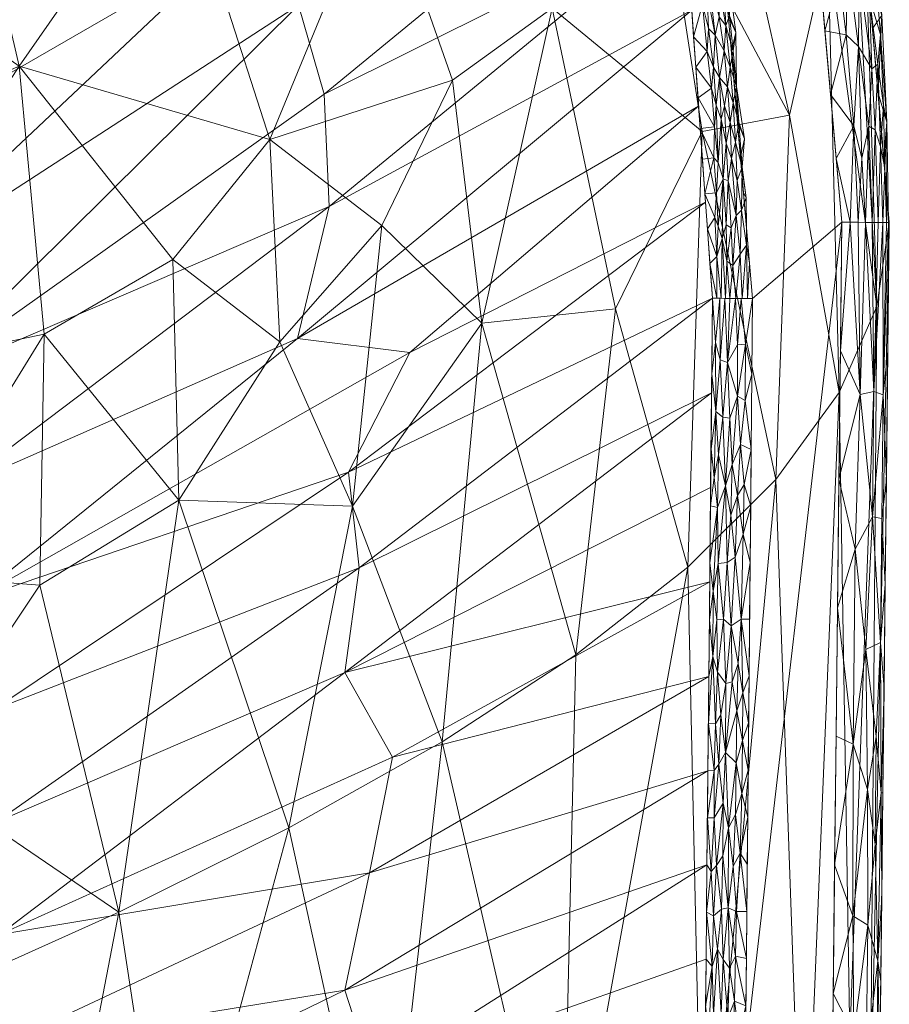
# Model space of a CAD drawing. Header units: millimetres. Extents: x -250 to 250, y 0 to 441.
# Tile 62 of 68: x 195 to 250, y 291 to 353. Entities that reach past the tile are written whole.
import ezdxf

# ---------------------------------------------------------------- set-up
doc = ezdxf.new("R2010")
doc.units = ezdxf.units.MM
doc.layers.add('A-GENM', color=13, linetype='Continuous')

# ---------------------------------------------------------------- blocks, each defined once
blk = doc.blocks.new('MODEL_CCAS0304-1000410R0 - MODEL_CCAS0304-1000410R0-442511-Preview')
at = {"layer": 'A-GENM', "lineweight": 9}
mesh = blk.add_polyface(dxfattribs=at)
corners = [(-246.225, 0, -3.428), (-242.234, 0, -24.306), (-236.487, 0, -45.118), (-237.814, -68.766, -45.118), (-240.049, -137.508, -45.118), (-242.514, -206.248, -45.118), (-244.62, -275, -45.118), (-238.295, -275, -68.129), (-229.389, -275, -90.321), (-218.123, -275, -111.423), (-204.776, -275, -131.321), (-189.637, -275, -150), (-189.782, -291.687, -150), (-201.437, -296.92, -136.12), (-212.167, -302.254, -121.552), (-221.826, -307.676, -106.285), (-230.261, -313.167, -90.332), (-237.324, -318.697, -73.741), (-242.888, -324.23, -56.589), (-246.871, -329.724, -38.992), (-249.244, -335.139, -21.082), (-250.04, -340.437, -2.998), (-248.147, -170.218, -3.215), (-211.45, -275, -121.372), (-197.206, -275, -140.66), (-249.368, -280.013, -3.075), (-246.907, -60.391, -3.353), (-244.149, -100.713, -23.403), (-247.342, -241.523, -24.129), (-245.104, -170.611, -27.481), (-247.547, -288.995, -30.162), (-248.838, -282.292, -16.697), (-244.364, -49.316, -17.524), (-241.025, -45.49, -31.775), (-247.527, -115.305, -3.284), (-248.758, -225.116, -3.145), (-247.461, -195.99, -15.145), (-246.462, -144.949, -15.359)]
mesh.append_faces([[corners[k] for k in face] for face in [(6, 28, 5), (34, 37, 22), (19, 6, 18), (7, 18, 6), (8, 17, 7), (0, 32, 26), (22, 36, 35), (2, 33, 1), (13, 24, 12), (26, 32, 34)]], dxfattribs={"vtx0": -1, "vtx1": -1})
mesh.append_faces([[corners[k] for k in face] for face in [(37, 34, 27), (37, 36, 22), (27, 4, 29), (35, 36, 28), (6, 30, 28), (30, 31, 28), (33, 27, 32), (27, 34, 32), (28, 36, 29), (30, 6, 19), (5, 28, 29), (27, 33, 3), (33, 32, 1), (37, 29, 36), (31, 35, 28), (20, 31, 30), (27, 29, 37)]], dxfattribs={"vtx0": -1, "vtx1": -1, "vtx2": -1})
mesh.append_faces([[corners[k] for k in face] for face in [(29, 4, 5), (33, 2, 3), (31, 25, 35), (32, 0, 1), (13, 10, 24), (27, 3, 4), (8, 15, 16), (9, 14, 15)]], dxfattribs={"vtx0": -1, "vtx2": -1})
mesh.append_faces([[corners[k] for k in face] for face in [(14, 9, 23, 10)]], dxfattribs={"vtx0": -1, "vtx3": -1})
mesh.append_faces([[corners[k] for k in face] for face in [(20, 21, 31), (21, 25, 31), (17, 18, 7), (19, 20, 30), (8, 9, 15), (16, 17, 8), (13, 14, 10)]], dxfattribs={"vtx1": -1, "vtx2": -1})
mesh.append_faces([[corners[k] for k in face] for face in [(24, 11, 12)]], dxfattribs={"vtx2": -1})
mesh = blk.add_polyface(dxfattribs=at)
corners = [(247.041, -340.465), (245.155, -170.232), (243.255, 0), (-243.255, 0), (-245.155, -170.232), (-247.041, -340.465), (-244.65, -367.738), (-234.646, -393.214), (-215.309, -412.573), (-190.53, -424.203), (-163.936, -430.701), (-136.798, -434.314), (-109.49, -436.282), (-82.131, -437.287), (-54.756, -437.735), (-27.378, -437.883), (0, -437.899), (27.378, -437.883), (54.756, -437.735), (82.131, -437.286), (109.49, -436.282), (136.798, -434.315), (163.936, -430.701), (190.53, -424.203), (215.309, -412.573), (234.646, -393.214), (244.65, -367.738), (0, -433.448), (-26.897, -433.424), (-53.793, -433.267), (-80.686, -432.8), (-107.562, -431.759), (-134.382, -429.72), (-161.015, -425.962), (-187.046, -419.183), (-211.097, -407.125), (-229.567, -387.571), (-239.116, -362.435), (-241.416, -335.641), (-241.195, -311.845), (-240.963, -288.05), (-240.73, -264.256), (-240.498, -240.461), (-240.266, -216.667), (-240.033, -192.872), (-239.801, -169.078), (-239.568, -145.283), (-236.366, -134.013), (-227.955, -125.859), (-216.627, -122.868), (-144.418, -122.842), (-72.209, -122.842), (0, -122.842), (72.209, -122.842), (144.418, -122.842), (216.627, -122.868), (227.955, -125.859), (236.367, -134.013), (239.568, -145.283), (239.801, -169.078), (240.033, -192.872), (240.266, -216.667), (240.498, -240.461), (240.73, -264.256), (240.963, -288.05), (241.195, -311.845), (241.416, -335.641), (239.116, -362.435), (229.566, -387.571), (211.097, -407.125), (187.046, -419.183), (161.015, -425.962), (134.382, -429.72), (107.562, -431.759), (80.686, -432.8), (53.793, -433.267), (26.897, -433.424)]
mesh.append_faces([[corners[k] for k in face] for face in [(47, 3, 46), (50, 3, 49), (57, 2, 56), (61, 1, 60), (34, 10, 33), (70, 23, 69)]], dxfattribs={"vtx0": -1, "vtx1": -1})
mesh.append_faces([[corners[k] for k in face] for face in [(3, 47, 48), (4, 45, 46, 3), (5, 40, 41, 4), (4, 41, 42), (4, 44, 45), (2, 57, 58), (58, 1, 2), (0, 66, 67, 26), (26, 67, 68, 25), (11, 32, 33, 10), (35, 8, 9), (15, 28, 29, 14), (28, 15, 16, 27), (25, 68, 69), (17, 75, 76, 16), (16, 76, 27), (75, 17, 18)]], dxfattribs={"vtx0": -1, "vtx2": -1})
mesh.append_faces([[corners[k] for k in face] for face in [(5, 38, 39, 40), (2, 53, 54, 55), (1, 58, 59, 60), (1, 61, 62, 63), (0, 64, 65, 66), (69, 23, 24, 25)]], dxfattribs={"vtx0": -1, "vtx3": -1})
mesh.append_faces([[corners[k] for k in face] for face in [(51, 52, 3, 50), (48, 49, 3), (43, 44, 4, 42), (55, 56, 2), (11, 12, 32), (29, 30, 14)]], dxfattribs={"vtx1": -1, "vtx2": -1})
mesh.append_faces([[corners[k] for k in face] for face in [(2, 3, 52, 53), (37, 38, 5, 6), (0, 1, 63, 64), (6, 7, 36, 37), (35, 36, 7, 8), (34, 35, 9, 10), (12, 13, 31, 32), (30, 31, 13, 14), (70, 71, 22, 23), (71, 72, 21, 22), (72, 73, 20, 21), (73, 74, 19, 20), (18, 19, 74, 75)]], dxfattribs={"vtx1": -1, "vtx3": -1})
mesh = blk.add_polyface(dxfattribs=at)
corners = [(-193.765, -281.368, -72.466), (-217.464, -286.554, -34.781), (-215.682, -291.999, -37.705), (-193.9, -295.523, -72.466), (-215.685, -312.054, -37.974), (-193.68, -302.597, -72.466), (-216.819, -253.821, -35.305), (-216.821, -248.085, -35.213), (-238.073, -252.343, -1.406), (-216.668, -267.503, -35.756), (-218.432, -274.592, -33.053), (-193.63, -267.218, -72.466), (-238.595, -305.851, -1.405), (-217.253, -299.41, -35.315), (-215.435, -279.765, -37.909), (-193.698, -274.293, -72.466), (-218.035, -242.5, -33.192), (-193.361, -238.901, -72.466), (-193.496, -253.058, -72.466), (-215.215, -259.577, -37.95), (-218.699, -306.701, -33.122), (-238.653, -311.796, -1.405), (-193.459, -309.671, -72.466), (-216.584, -318.655, -36.452), (-193.429, -245.979, -72.466), (-238.014, -246.396, -1.406), (-238.131, -258.291, -1.406), (-238.189, -264.238, -1.406), (-238.247, -270.183, -1.406), (-238.305, -276.128, -1.406), (-193.563, -260.138, -72.466), (-238.363, -282.073, -1.406), (-238.479, -293.963, -1.405), (-238.537, -299.907, -1.405), (-238.421, -288.018, -1.406), (-193.833, -288.445, -72.466), (-215.922, -324.683, -37.171), (-238.711, -317.763, -1.401), (-238.769, -323.729, -1.398), (-238.827, -329.696, -1.394), (-212.707, -333.114, -40.696), (-191.119, -323.63, -72.466), (-192.289, -316.651, -72.466), (-237.956, -240.448, -1.406), (-219.796, -332.244, -30.647)]
mesh.append_faces([[corners[k] for k in face] for face in [(3, 4, 5), (24, 6, 18), (29, 9, 28), (30, 9, 11), (21, 13, 12), (35, 13, 3), (34, 14, 31), (38, 4, 37), (32, 1, 34)]], dxfattribs={"vtx0": -1, "vtx1": -1})
mesh.append_faces([[corners[k] for k in face] for face in [(0, 1, 2), (6, 7, 8), (9, 10, 11), (12, 13, 2), (16, 7, 17), (18, 6, 19), (20, 13, 21), (16, 25, 7), (28, 9, 19), (9, 29, 10), (30, 19, 9), (14, 1, 15), (10, 31, 14), (1, 33, 2), (34, 1, 14), (3, 13, 20), (35, 2, 13), (36, 22, 23), (20, 37, 4), (4, 23, 5), (23, 4, 39), (20, 4, 3), (10, 14, 11), (7, 6, 24), (19, 6, 27), (36, 44, 42)]], dxfattribs={"vtx0": -1, "vtx1": -1, "vtx2": -1})
mesh.append_faces([[corners[k] for k in face] for face in [(14, 15, 11), (7, 24, 17), (19, 27, 28), (1, 0, 15), (2, 33, 12), (40, 41, 42), (10, 29, 31), (16, 43, 25), (20, 21, 37), (6, 8, 26)]], dxfattribs={"vtx0": -1, "vtx2": -1})
mesh.append_faces([[corners[k] for k in face] for face in [(22, 5, 23), (25, 8, 7), (26, 27, 6), (30, 18, 19), (32, 33, 1), (35, 0, 2), (38, 39, 4), (42, 22, 36)]], dxfattribs={"vtx1": -1, "vtx2": -1})
mesh = blk.add_polyface(dxfattribs=at)
corners = [(-249.536, -304.466, -2.118), (-249.567, -297.882, -3.051), (-249.64, -304.466, -3.043), (-249.116, -271.277, -1.939), (-248.463, -276.617, -0.852), (-248.409, -265.798, -0.918), (-249.007, -260.648, -1.961), (-247.429, -270.685, -0.219), (-246.322, -275.585), (-246.249, -269.001), (-249.309, -293.867, -1.81), (-249.508, -292.563, -3.058), (-249.214, -281.925, -1.891), (-248.577, -287.454, -0.849), (-248.692, -296.108, -0.87), (-249.212, -265.966, -3.092), (-249.271, -271.286, -3.085), (-247.75, -307.538, -0.189), (-246.591, -299.915), (-247.749, -296.688, -0.235), (-248.658, -304.677, -0.753), (-247.471, -282.055, -0.187), (-247.8, -289.258, -0.294), (-249.158, -301.196, -1.381), (-249.449, -287.244, -3.065), (-249.331, -276.605, -3.078), (-246.412, -283.695), (-249.094, -255.328, -3.106), (-248.311, -255.229, -0.939), (-246.176, -262.416), (-247.4, -260.395, -0.255), (-246.502, -291.805)]
mesh.append_faces([[corners[k] for k in face] for face in [(24, 12, 25), (29, 7, 9), (26, 22, 31)]], dxfattribs={"vtx0": -1, "vtx1": -1})
mesh.append_faces([[corners[k] for k in face] for face in [(3, 4, 5), (6, 3, 5), (12, 10, 13), (13, 10, 14), (17, 18, 19), (0, 10, 1), (19, 20, 17), (21, 8, 7), (19, 22, 14), (20, 19, 14), (14, 23, 20), (10, 12, 24), (4, 12, 13), (3, 25, 12), (21, 4, 13), (4, 21, 7), (22, 21, 13), (22, 26, 21), (4, 3, 12), (3, 6, 15), (6, 5, 28), (4, 7, 5), (7, 29, 30), (7, 30, 5), (23, 10, 0), (10, 23, 14), (14, 22, 13), (31, 22, 19)]], dxfattribs={"vtx0": -1, "vtx1": -1, "vtx2": -1})
mesh.append_faces([[corners[k] for k in face] for face in [(0, 1, 2), (7, 8, 9), (10, 11, 1), (3, 15, 16), (6, 27, 15), (3, 16, 25), (10, 24, 11)]], dxfattribs={"vtx0": -1, "vtx2": -1})
mesh.append_faces([[corners[k] for k in face] for face in [(18, 31, 19), (26, 8, 21)]], dxfattribs={"vtx1": -1, "vtx2": -1})
mesh = blk.add_polyface(dxfattribs=at)
corners = [(-239.967, -293.387, -0.19), (-239.878, -297.211, -0.24), (-239.566, -293.952, -0.376), (-239.424, -290.544, -0.439), (-239.843, -290.238, -0.226), (-239.162, -287.657, -0.599), (-238.946, -290.446, -0.803), (-239.457, -297.128, -0.459), (-239.199, -294.586, -0.622), (-239.139, -299.877, -0.713), (-238.804, -299.491, -1.041), (-238.959, -296.694, -0.848), (-238.871, -293.508, -0.904), (-238.479, -293.963, -1.406), (-238.45, -290.991, -1.406), (-240.151, -288.155, -0.114), (-240.278, -291.32, -0.089), (-240.571, -289.133, -0.028), (-240.992, -291.025), (-240.398, -296.98, -0.073), (-240.339, -294.149, -0.08), (-238.508, -296.935, -1.405), (-238.654, -289.502, -1.103), (-240.638, -300.654, -0.035), (-241.05, -296.974), (-238.841, -287.674, -0.877), (-239.585, -287.382, -0.332), (-241.021, -293.999), (-240.183, -299.838, -0.138), (-239.536, -300.486, -0.431), (-240.963, -288.05), (-238.421, -288.018, -1.406), (-238.537, -299.907, -1.405)]
mesh.append_faces([[corners[k] for k in face] for face in [(27, 20, 18), (31, 22, 14), (13, 12, 21)]], dxfattribs={"vtx0": -1, "vtx1": -1})
mesh.append_faces([[corners[k] for k in face] for face in [(0, 1, 2), (3, 4, 2), (5, 3, 6), (7, 8, 2), (2, 1, 7), (2, 4, 0), (9, 10, 11), (6, 8, 12), (15, 16, 4), (17, 16, 15), (16, 17, 18), (19, 1, 20), (11, 10, 21), (22, 12, 14), (23, 19, 24), (5, 6, 25), (4, 3, 26), (3, 2, 8), (4, 16, 0), (26, 15, 4), (20, 0, 16), (0, 20, 1), (28, 1, 19), (7, 1, 29), (18, 20, 16), (19, 23, 28), (9, 7, 29), (8, 7, 11), (12, 8, 11), (3, 8, 6), (25, 6, 22), (12, 22, 6), (27, 19, 20), (7, 9, 11), (12, 11, 21)]], dxfattribs={"vtx0": -1, "vtx1": -1, "vtx2": -1})
mesh.append_faces([[corners[k] for k in face] for face in [(12, 13, 14), (17, 30, 18), (19, 27, 24), (10, 32, 21)]], dxfattribs={"vtx0": -1, "vtx2": -1})
mesh = blk.add_polyface(dxfattribs=at)
corners = [(-183.523, -358.55, -135.129), (-177.17, -342.515, -150), (-167.257, -351.174, -150), (-196.44, -317.55, -140.571), (-188.518, -305.723, -150), (-187.391, -318.247, -150), (-195.146, -350.312, -130.279), (-204.953, -364.378, -111.026), (-210.952, -345.685, -114.875), (-216.179, -322.549, -114.394), (-221.826, -307.676, -106.285), (-212.167, -302.254, -121.552), (-205.222, -322.927, -129.223), (-204.832, -338.114, -125.48), (-211.583, -332.91, -118.659), (-201.437, -296.92, -136.12), (-189.782, -291.687, -150), (-196.717, -333.386, -136.244), (-182.28, -330.381, -150), (-218.017, -340.251, -107.28), (-222.491, -349.424, -96.581), (-217.895, -362.511, -95.936), (-159.162, -373.395, -136.857), (-167.845, -379.886, -126.035), (-174.405, -370.281, -131.852), (-157.345, -359.833, -150), (-190.558, -377.392, -113.581), (-199.475, -381.674, -101.084), (-199.226, -372.799, -110.106), (-191.367, -366.601, -122.621), (-209.878, -378.894, -92.517), (-213.653, -385.948, -79.576), (-223.95, -372.569, -78.258), (-176.39, -385.266, -115.239)]
mesh.append_faces([[corners[k] for k in face] for face in [(15, 12, 11), (1, 6, 18)]], dxfattribs={"vtx0": -1, "vtx1": -1})
mesh.append_faces([[corners[k] for k in face] for face in [(6, 7, 8), (9, 11, 12), (13, 8, 14), (14, 19, 9), (20, 8, 21), (4, 3, 15), (14, 9, 12), (22, 23, 24), (21, 8, 7), (12, 3, 17), (26, 27, 28), (18, 6, 17), (13, 6, 8), (0, 6, 1), (28, 29, 26), (2, 24, 0), (29, 24, 26), (0, 29, 6), (21, 7, 30), (30, 31, 32), (17, 3, 5), (15, 3, 12), (24, 33, 26), (30, 28, 27), (28, 30, 7), (7, 6, 29), (29, 28, 7), (24, 29, 0), (13, 12, 17), (12, 13, 14), (6, 13, 17), (19, 14, 8), (24, 23, 33)]], dxfattribs={"vtx0": -1, "vtx1": -1, "vtx2": -1})
mesh.append_faces([[corners[k] for k in face] for face in [(0, 1, 2), (3, 4, 5), (9, 10, 11), (17, 5, 18)]], dxfattribs={"vtx0": -1, "vtx2": -1})
mesh.append_faces([[corners[k] for k in face] for face in [(2, 25, 24)]], dxfattribs={"vtx1": -1, "vtx2": -1})
mesh.append_faces([[corners[k] for k in face] for face in [(15, 16, 4)]], dxfattribs={"vtx2": -1})
mesh = blk.add_polyface(dxfattribs=at)
corners = [(-239.554, -303.815, -0.439), (-239.698, -307.013, -0.374), (-239.294, -306.268, -0.637), (-240.638, -300.654, -0.035), (-241.108, -302.922), (-240.744, -304.413, -0.025), (-240.782, -307.759, -0.024), (-240.37, -306.358, -0.103), (-238.982, -305.872, -0.915), (-238.984, -302.875, -0.883), (-239.072, -308.819, -0.853), (-239.415, -309.38, -0.569), (-240.424, -309.621, -0.097), (-240.81, -310.757, -0.024), (-240.338, -303.09, -0.103), (-239.905, -302.247, -0.249), (-239.536, -300.486, -0.431), (-239.878, -297.211, -0.24), (-238.595, -305.851, -1.405), (-238.624, -308.824, -1.405), (-239.139, -299.877, -0.713), (-238.566, -302.879, -1.405), (-240.183, -299.838, -0.138), (-239.211, -312.062, -0.754), (-240.121, -311.462, -0.198), (-241.079, -299.948), (-239.734, -311.353, -0.377), (-241.137, -305.897), (-241.166, -308.871), (-241.195, -311.845), (-238.912, -313.051, -1.069), (-238.804, -299.491, -1.041), (-238.537, -299.907, -1.405), (-241.05, -296.974)]
mesh.append_faces([[corners[k] for k in face] for face in [(18, 8, 19), (21, 8, 18), (32, 31, 21), (25, 3, 33)]], dxfattribs={"vtx0": -1, "vtx1": -1})
mesh.append_faces([[corners[k] for k in face] for face in [(0, 1, 2), (3, 4, 5), (6, 7, 5), (8, 9, 2), (10, 2, 11), (12, 6, 13), (14, 5, 7), (15, 16, 17), (0, 20, 16), (8, 21, 9), (16, 15, 0), (6, 12, 7), (14, 22, 3), (17, 22, 15), (23, 10, 11), (24, 1, 12), (22, 14, 15), (7, 15, 14), (0, 15, 1), (26, 11, 1), (20, 0, 9), (8, 2, 10), (9, 0, 2), (5, 27, 6), (3, 5, 14), (28, 13, 6), (12, 1, 7), (15, 7, 1), (1, 11, 2), (1, 24, 26), (30, 19, 10), (9, 21, 31), (19, 8, 10), (9, 31, 20)]], dxfattribs={"vtx0": -1, "vtx1": -1, "vtx2": -1})
mesh.append_faces([[corners[k] for k in face] for face in [(3, 25, 4), (5, 4, 27), (13, 28, 29), (6, 27, 28)]], dxfattribs={"vtx0": -1, "vtx2": -1})
mesh = blk.add_polyface(dxfattribs=at)
corners = [(-248.066, -340.456, -0.181), (-248.196, -329.581, -0.28), (-248.539, -340.45, -0.402), (-247.887, -319.841, -0.193), (-248.975, -321.866, -0.882), (-249.486, -313.95, -1.73), (-249.714, -311.05, -3.035), (-249.787, -317.633, -3.026), (-247.561, -340.46, -0.046), (-246.951, -332.355), (-249.337, -340.444, -1.071), (-249.054, -329.784, -0.879), (-249.637, -340.439, -1.499), (-249.65, -329.577, -1.736), (-249.95, -332.327, -3.007), (-249.994, -340.438, -2.477), (-248.556, -313.491, -0.595), (-246.861, -324.245), (-249.859, -340.438, -1.972), (-248.968, -340.445, -0.701), (-247.041, -340.465), (-250.04, -340.437, -2.997), (-249.86, -324.217, -3.018), (-249.566, -321.764, -1.728), (-247.75, -307.538, -0.189), (-246.771, -316.135), (-246.681, -308.025), (-248.658, -304.677, -0.753), (-249.536, -304.466, -2.118), (-249.211, -308.002, -1.352), (-249.158, -301.196, -1.381), (-246.591, -299.915), (-249.64, -304.466, -3.043)]
mesh.append_faces([[corners[k] for k in face] for face in [(0, 1, 2), (10, 11, 12), (2, 11, 19), (31, 24, 26)]], dxfattribs={"vtx0": -1, "vtx1": -1})
mesh.append_faces([[corners[k] for k in face] for face in [(3, 4, 1), (8, 9, 1), (13, 14, 15), (2, 1, 11), (4, 13, 11), (3, 16, 4), (4, 11, 1), (16, 5, 4), (3, 1, 17), (13, 4, 23), (27, 16, 24), (25, 24, 3), (6, 5, 28), (29, 16, 27), (23, 22, 13), (3, 24, 16), (27, 30, 29), (11, 13, 12), (4, 5, 23), (23, 5, 7), (29, 28, 5), (28, 29, 30), (16, 29, 5)]], dxfattribs={"vtx0": -1, "vtx1": -1, "vtx2": -1})
mesh.append_faces([[corners[k] for k in face] for face in [(5, 6, 7), (1, 9, 17), (13, 18, 12), (11, 10, 19), (1, 0, 8), (13, 15, 18), (24, 25, 26), (3, 17, 25)]], dxfattribs={"vtx0": -1, "vtx2": -1})
mesh.append_faces([[corners[k] for k in face] for face in [(22, 14, 13), (7, 22, 23), (32, 6, 28)]], dxfattribs={"vtx1": -1, "vtx2": -1})
mesh.append_faces([[corners[k] for k in face] for face in [(8, 20, 9), (14, 21, 15)]], dxfattribs={"vtx2": -1})
mesh = blk.add_polyface(dxfattribs=at)
corners = [(-246.871, -329.724, -38.993), (-242.888, -324.23, -56.589), (-243.736, -347.21, -48.446), (-249.244, -335.139, -21.082), (-248.573, -357.252, -3.115), (-250.04, -340.437, -2.999), (-223.95, -372.569, -78.258), (-235.749, -362.277, -62.853), (-228.78, -353.967, -83.269), (-247.895, -360.119, -16.54), (-246.158, -357.846, -30.67), (-244.325, -371.799, -22.89), (-238.241, -346.186, -66.029), (-237.324, -318.697, -73.741), (-232.758, -335.001, -82.726), (-241.42, -372.101, -35.809), (-238.971, -383.399, -27.042), (-242.618, -381.145, -3.274), (-247.621, -368.156, -3.19), (-230.261, -313.167, -90.332), (-224.34, -334.087, -99.074), (-221.826, -307.676, -106.285), (-230.911, -376.276, -60.916), (-216.179, -322.549, -114.394), (-239.247, -367.179, -48.945), (-235.221, -381.041, -43.906), (-217.895, -362.511, -95.936), (-222.491, -349.424, -96.581), (-209.878, -378.894, -92.517), (-220.209, -388.012, -66.81), (-240.11, -386.578, -14.105), (-210.952, -345.685, -114.875), (-218.017, -340.251, -107.28)]
mesh.append_faces([[corners[k] for k in face] for face in [(3, 4, 5)]], dxfattribs={"vtx0": -1})
mesh.append_faces([[corners[k] for k in face] for face in [(0, 10, 3), (21, 20, 19), (13, 12, 1)]], dxfattribs={"vtx0": -1, "vtx1": -1})
mesh.append_faces([[corners[k] for k in face] for face in [(6, 7, 8), (9, 10, 11), (9, 3, 10), (12, 13, 14), (0, 2, 10), (15, 16, 11), (14, 20, 8), (7, 6, 22), (12, 7, 2), (20, 21, 23), (12, 2, 1), (10, 2, 24), (20, 14, 19), (12, 14, 8), (16, 15, 25), (8, 26, 6), (26, 8, 27), (28, 6, 26), (22, 6, 29), (7, 22, 24), (3, 9, 4), (15, 10, 24), (9, 11, 18), (10, 15, 11), (25, 15, 24), (22, 25, 24), (11, 30, 17), (8, 20, 27), (31, 27, 32), (27, 20, 32), (23, 32, 20), (2, 7, 24), (8, 7, 12)]], dxfattribs={"vtx0": -1, "vtx1": -1, "vtx2": -1})
mesh.append_faces([[corners[k] for k in face] for face in [(14, 13, 19)]], dxfattribs={"vtx0": -1, "vtx2": -1})
mesh.append_faces([[corners[k] for k in face] for face in [(0, 1, 2), (17, 18, 11), (18, 4, 9)]], dxfattribs={"vtx1": -1, "vtx2": -1})
mesh = blk.add_polyface(dxfattribs=at)
corners = [(-239.204, -322.457, -0.855), (-238.922, -317.175, -1.106), (-239.233, -318.937, -0.794), (-241.261, -318.984), (-241.295, -322.553), (-240.829, -320.773, -0.036), (-240.877, -323.921, -0.033), (-240.456, -323.208, -0.124), (-238.758, -322.558, -1.398), (-238.723, -318.971, -1.401), (-238.912, -313.051, -1.069), (-239.162, -315.379, -0.828), (-240.686, -315.42, -0.051), (-239.709, -323.829, -0.464), (-240.036, -321.974, -0.277), (-239.813, -318.998, -0.375), (-240.321, -319.331, -0.155), (-240.81, -310.757, -0.024), (-241.195, -311.845), (-240.424, -309.621, -0.097), (-240.506, -312.618, -0.084), (-240.121, -311.462, -0.198), (-240.068, -314.996, -0.233), (-239.59, -315.415, -0.488), (-239.072, -308.819, -0.853), (-239.211, -312.062, -0.754), (-239.734, -311.353, -0.377), (-239.415, -309.38, -0.569), (-238.688, -315.383, -1.403), (-238.653, -311.796, -1.405), (-238.624, -308.824, -1.405), (-241.228, -315.415), (-238.983, -324.356, -1.115), (-240.136, -325.167, -0.246)]
mesh.append_faces([[corners[k] for k in face] for face in [(28, 1, 9), (3, 12, 31)]], dxfattribs={"vtx0": -1, "vtx1": -1})
mesh.append_faces([[corners[k] for k in face] for face in [(0, 1, 2), (6, 7, 5), (0, 9, 1), (1, 10, 11), (3, 5, 12), (2, 13, 0), (14, 13, 15), (16, 7, 14), (17, 18, 12), (7, 16, 5), (19, 20, 21), (22, 12, 16), (22, 16, 15), (12, 5, 16), (22, 15, 23), (17, 20, 19), (10, 24, 25), (26, 22, 23), (5, 4, 6), (2, 23, 15), (11, 25, 23), (26, 23, 25), (25, 27, 26), (10, 25, 11), (10, 1, 28), (1, 11, 2), (23, 2, 11), (13, 2, 15), (20, 17, 12), (12, 22, 20), (21, 22, 26), (22, 21, 20), (32, 8, 0), (16, 14, 15), (33, 14, 7)]], dxfattribs={"vtx0": -1, "vtx1": -1, "vtx2": -1})
mesh.append_faces([[corners[k] for k in face] for face in [(0, 8, 9), (12, 18, 31)]], dxfattribs={"vtx0": -1, "vtx2": -1})
mesh.append_faces([[corners[k] for k in face] for face in [(3, 4, 5), (29, 30, 10), (28, 29, 10)]], dxfattribs={"vtx1": -1, "vtx2": -1})
mesh = blk.add_polyface(dxfattribs=at)
corners = [(-203.703, -408.154, -1.014), (-179.215, -387.131, -36.18), (-186.713, -385.756, -33.487), (-214.697, -341.457, -35.984), (-214.384, -348.537, -34.147), (-188.619, -330.251, -72.466), (-238.885, -335.663, -1.39), (-215.922, -324.683, -37.171), (-216.584, -318.655, -36.452), (-204.968, -362.848, -37.732), (-225.693, -387.765, -1.039), (-200.343, -370.421, -36.893), (-221.859, -392.49, -1.024), (-198.175, -377.326, -33.312), (-238.827, -329.696, -1.394), (-157.563, -362.234, -72.466), (-208.403, -357.857, -37.014), (-186.119, -336.871, -72.466), (-212.763, -354.145, -33.882), (-231.431, -377.252, -1.098), (-193.216, -414.366, -1.036), (-187.407, -416.201, -1.05), (-164.498, -386.725, -43.161), (-212.707, -333.114, -40.696), (-237.577, -353.833, -1.267), (-238.449, -341.719, -1.349), (-219.796, -332.244, -30.647), (-192.289, -316.651, -72.466), (-191.119, -323.63, -72.466), (-238.013, -347.776, -1.308), (-182.036, -342.65, -72.466), (-237.141, -359.89, -1.226), (-235.238, -365.677, -1.183), (-170.76, -386.967, -40.319), (-181.598, -418.036, -1.065), (-163.825, -392.8, -36.582), (-198.459, -411.26, -1.025), (-160.718, -360.631, -72.466), (-189.622, -380.314, -36.805), (-208.946, -405.047, -1.003), (-214.19, -401.941, -0.992), (-233.334, -371.465, -1.141), (-177.952, -348.428, -72.466), (-229.528, -383.04, -1.055), (-172.49, -352.926, -72.466), (-167.027, -357.424, -72.466), (-218.024, -397.216, -1.008)]
mesh.append_faces([[corners[k] for k in face] for face in [(12, 11, 10), (17, 16, 30), (20, 33, 36), (44, 13, 45), (41, 18, 32), (45, 38, 37), (43, 9, 19)]], dxfattribs={"vtx0": -1, "vtx1": -1})
mesh.append_faces([[corners[k] for k in face] for face in [(0, 1, 2), (3, 4, 5), (6, 7, 8), (9, 10, 11), (11, 12, 13), (1, 15, 2), (16, 17, 18), (16, 19, 9), (23, 24, 3), (7, 25, 26), (26, 23, 27), (28, 23, 3), (9, 30, 16), (31, 4, 3), (4, 32, 18), (33, 20, 22), (1, 36, 33), (2, 37, 38), (38, 39, 2), (41, 16, 18), (42, 9, 11), (13, 38, 45), (44, 11, 13), (13, 46, 38), (5, 4, 18), (23, 26, 29), (35, 22, 21)]], dxfattribs={"vtx0": -1, "vtx1": -1, "vtx2": -1})
mesh.append_faces([[corners[k] for k in face] for face in [(7, 6, 25), (26, 25, 29), (23, 29, 24), (4, 31, 32), (1, 0, 36), (9, 42, 30), (11, 44, 42), (13, 12, 46), (16, 41, 19)]], dxfattribs={"vtx0": -1, "vtx2": -1})
mesh.append_faces([[corners[k] for k in face] for face in [(14, 6, 8), (20, 21, 22), (5, 28, 3), (17, 5, 18), (24, 31, 3), (21, 34, 35), (39, 0, 2), (40, 39, 38), (43, 10, 9), (46, 40, 38)]], dxfattribs={"vtx1": -1, "vtx2": -1})
mesh = blk.add_polyface(dxfattribs=at)
corners = [(-239.834, -331.6, -0.43), (-239.665, -335.656, -0.659), (-239.374, -331.784, -0.774), (-238.885, -335.663, -1.39), (-238.839, -330.904, -1.393), (-239.078, -332.876, -1.093), (-239.989, -328.101, -0.327), (-240.463, -329.484, -0.14), (-239.204, -322.457, -0.855), (-239.264, -325.788, -0.826), (-238.983, -324.356, -1.115), (-238.793, -326.146, -1.396), (-239.106, -328.522, -1.015), (-240.136, -325.167, -0.246), (-240.643, -326.43, -0.083), (-240.939, -329.203, -0.031), (-240.968, -332.773, -0.031), (-240.694, -335.647, -0.185), (-240.473, -332.717, -0.146), (-239.537, -328.154, -0.612), (-239.709, -323.829, -0.464), (-239.357, -335.659, -0.948), (-240.333, -335.65, -0.278), (-240.036, -321.974, -0.277), (-241.328, -326.122), (-239.973, -335.653, -0.37), (-241.372, -330.882), (-241.416, -335.641), (-240.456, -323.208, -0.124), (-240.877, -323.921, -0.033), (-241.295, -322.553), (-238.758, -322.558, -1.398)]
mesh.append_faces([[corners[k] for k in face] for face in [(11, 12, 4), (25, 0, 22), (27, 16, 26), (24, 29, 30), (3, 5, 21), (1, 0, 25), (31, 10, 11)]], dxfattribs={"vtx0": -1, "vtx1": -1})
mesh.append_faces([[corners[k] for k in face] for face in [(0, 1, 2), (0, 6, 7), (8, 9, 10), (7, 13, 14), (7, 15, 16), (2, 5, 12), (17, 18, 16), (12, 9, 19), (2, 12, 19), (19, 20, 6), (2, 19, 0), (5, 2, 21), (6, 0, 19), (19, 9, 20), (23, 13, 20), (14, 24, 15), (0, 18, 22), (18, 0, 7), (15, 26, 16), (7, 16, 18), (14, 15, 7), (13, 7, 6), (14, 28, 29), (14, 29, 24), (12, 5, 4), (20, 9, 8), (10, 12, 11), (12, 10, 9), (14, 13, 28), (20, 13, 6)]], dxfattribs={"vtx0": -1, "vtx1": -1, "vtx2": -1})
mesh.append_faces([[corners[k] for k in face] for face in [(18, 17, 22), (16, 27, 17)]], dxfattribs={"vtx0": -1, "vtx2": -1})
mesh.append_faces([[corners[k] for k in face] for face in [(3, 4, 5), (24, 26, 15), (1, 21, 2)]], dxfattribs={"vtx1": -1, "vtx2": -1})
mesh = blk.add_polyface(dxfattribs=at)
corners = [(-241.017, -342.004, -0.02), (-241.036, -339.005, -0.025), (-241.033, -340.107), (-239.795, -337.994, -0.48), (-239.753, -340.302, -0.489), (-239.495, -339.432, -0.691), (-239.154, -338.306, -1.035), (-239.429, -335.658, -0.88), (-238.253, -344.442, -1.33), (-238.411, -342.247, -1.345), (-238.973, -344.514, -1.052), (-239.141, -342.305, -0.964), (-240.092, -344.49, -0.236), (-239.876, -343.066, -0.368), (-240.375, -340.885, -0.175), (-240.169, -337.724, -0.275), (-240.633, -338.437, -0.106), (-240.714, -341.217, -0.075), (-240.433, -343.098, -0.134), (-239.251, -340.21, -0.904), (-239.558, -343.187, -0.567), (-239.973, -335.653, -0.37), (-238.727, -337.858, -1.375), (-239.157, -335.66, -1.135), (-239.247, -344.223, -0.784), (-239.043, -340.763, -1.126), (-239.701, -335.656, -0.625), (-238.569, -340.052, -1.36), (-240.07, -340.105, -0.31), (-240.764, -343.939, -0.046), (-241.085, -335.644, -0.085), (-241.416, -335.641), (-241.225, -337.874), (-240.649, -344.574), (-240.363, -335.65, -0.27), (-240.753, -335.646, -0.17), (-240.841, -342.341), (-238.885, -335.663, -1.39)]
mesh.append_faces([[corners[k] for k in face] for face in [(23, 22, 37)]], dxfattribs={"vtx0": -1})
mesh.append_faces([[corners[k] for k in face] for face in [(2, 1, 32), (26, 5, 7), (33, 0, 36)]], dxfattribs={"vtx0": -1, "vtx1": -1})
mesh.append_faces([[corners[k] for k in face] for face in [(0, 1, 2), (3, 4, 5), (5, 6, 7), (10, 9, 11), (12, 13, 14), (15, 16, 14), (14, 17, 18), (17, 14, 16), (19, 20, 11), (3, 21, 15), (22, 23, 6), (10, 11, 24), (25, 6, 19), (5, 26, 3), (19, 6, 5), (25, 27, 6), (4, 13, 20), (13, 28, 14), (17, 0, 29), (0, 33, 29), (29, 18, 17), (14, 18, 12), (14, 28, 15), (1, 17, 16), (32, 1, 30), (1, 16, 35), (16, 15, 34), (28, 4, 3), (28, 3, 15), (13, 4, 28), (20, 5, 4), (1, 0, 17), (24, 11, 20), (20, 19, 5), (25, 19, 11), (9, 25, 11)]], dxfattribs={"vtx0": -1, "vtx1": -1, "vtx2": -1})
mesh.append_faces([[corners[k] for k in face] for face in [(15, 21, 34), (16, 34, 35), (0, 2, 36), (25, 9, 27), (6, 27, 22)]], dxfattribs={"vtx0": -1, "vtx2": -1})
mesh.append_faces([[corners[k] for k in face] for face in [(8, 9, 10), (35, 30, 1), (26, 21, 3), (23, 7, 6)]], dxfattribs={"vtx1": -1, "vtx2": -1})
mesh.append_faces([[corners[k] for k in face] for face in [(30, 31, 32)]], dxfattribs={"vtx2": -1})
mesh = blk.add_polyface(dxfattribs=at)
corners = [(-249.637, -340.439, -1.499), (-249.859, -340.438, -1.972), (-249.765, -343.865, -1.756), (-248.145, -356.206, -0.57), (-248.79, -354.612, -1.023), (-248.213, -359.853, -0.993), (-248.066, -340.456, -0.181), (-248.312, -344.497, -0.29), (-247.802, -346.534, -0.114), (-249.324, -350.438, -1.345), (-248.933, -350.127, -0.852), (-249.149, -346.28, -0.918), (-249.577, -353.508, -2.465), (-249.329, -348.598, -3.054), (-248.973, -352.678, -3.083), (-249.491, -345.245, -1.31), (-249.337, -340.444, -1.071), (-248.741, -346.515, -0.571), (-248.539, -340.45, -0.402), (-246.688, -344.486), (-247.041, -340.465), (-247.561, -340.46, -0.046), (-246.533, -359.729, -0.051), (-246.868, -355.872, -0.035), (-247.411, -356.939, -0.209), (-249.885, -346.769, -2.27), (-249.668, -347.83, -1.75), (-248.968, -340.445, -0.701), (-248.104, -351.541, -0.32), (-249.994, -340.438, -2.477), (-249.685, -344.517, -3.026), (-250.04, -340.437, -2.998), (-247.318, -352.289, -0.063), (-246.336, -348.508), (-248.617, -356.758, -3.111), (-248.982, -359.592, -2.514), (-245.983, -352.53), (-249.108, -356.807, -1.86), (-248.334, -361.744, -1.51), (-249.477, -352.307, -1.84), (-245.631, -356.552)]
mesh.append_faces([[corners[k] for k in face] for face in [(13, 25, 30), (18, 7, 6), (36, 23, 40)]], dxfattribs={"vtx0": -1, "vtx1": -1})
mesh.append_faces([[corners[k] for k in face] for face in [(3, 4, 5), (6, 7, 8), (9, 10, 11), (17, 7, 18), (22, 23, 24), (2, 25, 26), (28, 8, 7), (29, 30, 25), (26, 9, 15), (11, 16, 15), (10, 9, 4), (8, 19, 21), (3, 24, 28), (32, 8, 28), (17, 10, 28), (33, 8, 32), (24, 32, 28), (34, 35, 12), (23, 36, 32), (37, 38, 4), (3, 28, 10), (9, 39, 4), (37, 4, 39), (12, 35, 37), (39, 9, 26), (13, 12, 25), (23, 22, 40), (10, 4, 3), (11, 10, 17), (15, 0, 2), (39, 25, 12), (25, 39, 26), (12, 37, 39), (25, 2, 1), (15, 2, 26), (27, 11, 17), (9, 11, 15), (28, 7, 17), (24, 23, 32)]], dxfattribs={"vtx0": -1, "vtx1": -1, "vtx2": -1})
mesh.append_faces([[corners[k] for k in face] for face in [(12, 13, 14), (15, 16, 0), (17, 18, 27), (11, 27, 16), (25, 1, 29), (8, 21, 6), (8, 33, 19)]], dxfattribs={"vtx0": -1, "vtx2": -1})
mesh.append_faces([[corners[k] for k in face] for face in [(0, 1, 2), (36, 33, 32), (14, 34, 12)]], dxfattribs={"vtx1": -1, "vtx2": -1})
mesh.append_faces([[corners[k] for k in face] for face in [(19, 20, 21), (29, 31, 30)]], dxfattribs={"vtx2": -1})
mesh = blk.add_polyface(dxfattribs=at)
corners = [(-240.194, -351.283, -0.056), (-239.995, -350.237, -0.13), (-240.406, -349.026, -0.054), (-239.122, -347.838, -0.707), (-238.954, -350.251, -0.683), (-238.832, -348.919, -0.899), (-239.336, -349.582, -0.451), (-239.613, -351.269, -0.23), (-239.046, -352.264, -0.471), (-239.823, -349.01, -0.227), (-240.187, -347.984, -0.127), (-238.557, -351.224, -0.969), (-239.993, -346.751, -0.225), (-239.647, -347.797, -0.353), (-240.764, -343.939, -0.046), (-240.547, -346.766, -0.059), (-240.336, -345.516, -0.129), (-240.092, -344.49, -0.236), (-239.746, -345.452, -0.379), (-239.876, -343.066, -0.368), (-240.904, -345.726, -0.015), (-240.266, -349.041), (-240.074, -351.274), (-239.247, -344.223, -0.784), (-239.425, -346.97, -0.522), (-238.637, -352.683, -0.742), (-238.973, -344.514, -1.052), (-238.114, -346.373, -1.317), (-238.253, -344.442, -1.33), (-237.836, -350.235, -1.291), (-237.975, -348.304, -1.304), (-239.011, -346.488, -0.894), (-239.558, -343.187, -0.567), (-240.433, -343.098, -0.134), (-240.458, -346.807), (-240.649, -344.574), (-240.365, -352.425, -0.014), (-237.697, -352.166, -1.278)]
mesh.append_faces([[corners[k] for k in face] for face in [(21, 2, 34)]], dxfattribs={"vtx0": -1, "vtx1": -1})
mesh.append_faces([[corners[k] for k in face] for face in [(0, 1, 2), (3, 4, 5), (6, 7, 8), (1, 9, 10), (11, 5, 4), (9, 12, 10), (9, 6, 13), (14, 15, 16), (13, 12, 9), (17, 18, 19), (10, 16, 15), (2, 15, 20), (3, 23, 24), (18, 17, 12), (25, 11, 4), (4, 6, 8), (31, 27, 26), (3, 6, 4), (13, 6, 24), (6, 9, 7), (18, 13, 24), (13, 18, 12), (24, 32, 18), (19, 18, 32), (16, 12, 17), (12, 16, 10), (17, 33, 16), (16, 33, 14), (2, 20, 34), (2, 10, 15), (10, 2, 1), (22, 36, 2), (20, 14, 35), (14, 20, 15), (7, 9, 1), (2, 36, 0), (11, 29, 5), (3, 5, 31), (23, 3, 31), (3, 24, 6), (24, 23, 32), (31, 26, 23), (30, 31, 5)]], dxfattribs={"vtx0": -1, "vtx1": -1, "vtx2": -1})
mesh.append_faces([[corners[k] for k in face] for face in [(2, 21, 22), (26, 27, 28), (5, 29, 30), (20, 35, 34), (31, 30, 27), (11, 37, 29)]], dxfattribs={"vtx0": -1, "vtx2": -1})
mesh = blk.add_polyface(dxfattribs=at)
corners = [(-239.298, -353.426, -0.265), (-239.351, -354.986, -0.168), (-238.968, -355.611, -0.289), (-237.819, -357.47, -0.91), (-237.141, -359.89, -1.226), (-237.28, -357.959, -1.239), (-239.966, -353.488, -0.054), (-239.725, -352.869, -0.131), (-240.194, -351.283, -0.056), (-239.574, -355.706, -0.077), (-238.124, -359.97, -0.367), (-238.28, -358.125, -0.459), (-238.612, -357.812, -0.304), (-239.011, -357.747, -0.149), (-238.395, -360.774, -0.181), (-238.637, -352.683, -0.742), (-239.046, -352.264, -0.471), (-238.543, -354.885, -0.603), (-238.247, -354.19, -0.945), (-238.557, -351.224, -0.969), (-237.419, -356.028, -1.252), (-237.558, -354.097, -1.265), (-237.697, -352.166, -1.278), (-238.631, -356.001, -0.44), (-238.224, -356.989, -0.619), (-237.885, -359.104, -0.618), (-237.306, -360.636, -0.88), (-239.616, -357.254, -0.029), (-240.03, -355.03, -0.016), (-239.613, -351.269, -0.23), (-238.954, -350.251, -0.683), (-239.995, -350.237, -0.13), (-240.365, -352.425, -0.014), (-239.882, -353.507), (-240.074, -351.274), (-239.691, -355.739), (-239.499, -357.971), (-239.125, -359.237, -0.057), (-239.444, -359.19, -0.013)]
mesh.append_faces([[corners[k] for k in face] for face in [(33, 32, 34)]], dxfattribs={"vtx0": -1, "vtx1": -1})
mesh.append_faces([[corners[k] for k in face] for face in [(0, 1, 2), (6, 7, 8), (9, 7, 6), (10, 11, 12), (13, 14, 12), (7, 1, 0), (15, 16, 17), (15, 18, 19), (20, 18, 3), (18, 22, 19), (23, 24, 17), (24, 18, 17), (3, 25, 26), (2, 13, 12), (27, 9, 28), (7, 0, 29), (16, 15, 30), (17, 18, 15), (0, 2, 23), (25, 11, 10), (24, 11, 25), (12, 23, 2), (25, 3, 24), (18, 24, 3), (7, 31, 8), (6, 8, 32), (1, 7, 9), (7, 29, 31), (29, 0, 16), (32, 33, 28), (9, 27, 37), (32, 28, 6), (9, 6, 28), (13, 1, 9), (27, 28, 35), (38, 37, 27), (36, 38, 27), (1, 13, 2), (9, 37, 13), (23, 12, 11), (23, 16, 0), (24, 23, 11), (16, 23, 17)]], dxfattribs={"vtx0": -1, "vtx1": -1, "vtx2": -1})
mesh.append_faces([[corners[k] for k in face] for face in [(3, 4, 5), (18, 20, 21), (27, 35, 36), (28, 33, 35)]], dxfattribs={"vtx0": -1, "vtx2": -1})
mesh.append_faces([[corners[k] for k in face] for face in [(21, 22, 18), (5, 20, 3)]], dxfattribs={"vtx1": -1, "vtx2": -1})

msp = doc.modelspace()

# ---------------------------------------------------------------- block references
at = {"layer": 'A-GENM', "lineweight": 9, "rotation": 180}
msp.add_blockref('MODEL_CCAS0304-1000410R0 - MODEL_CCAS0304-1000410R0-442511-Preview', (0, 0, 800), dxfattribs=at)

doc.saveas('drawing.dxf')
